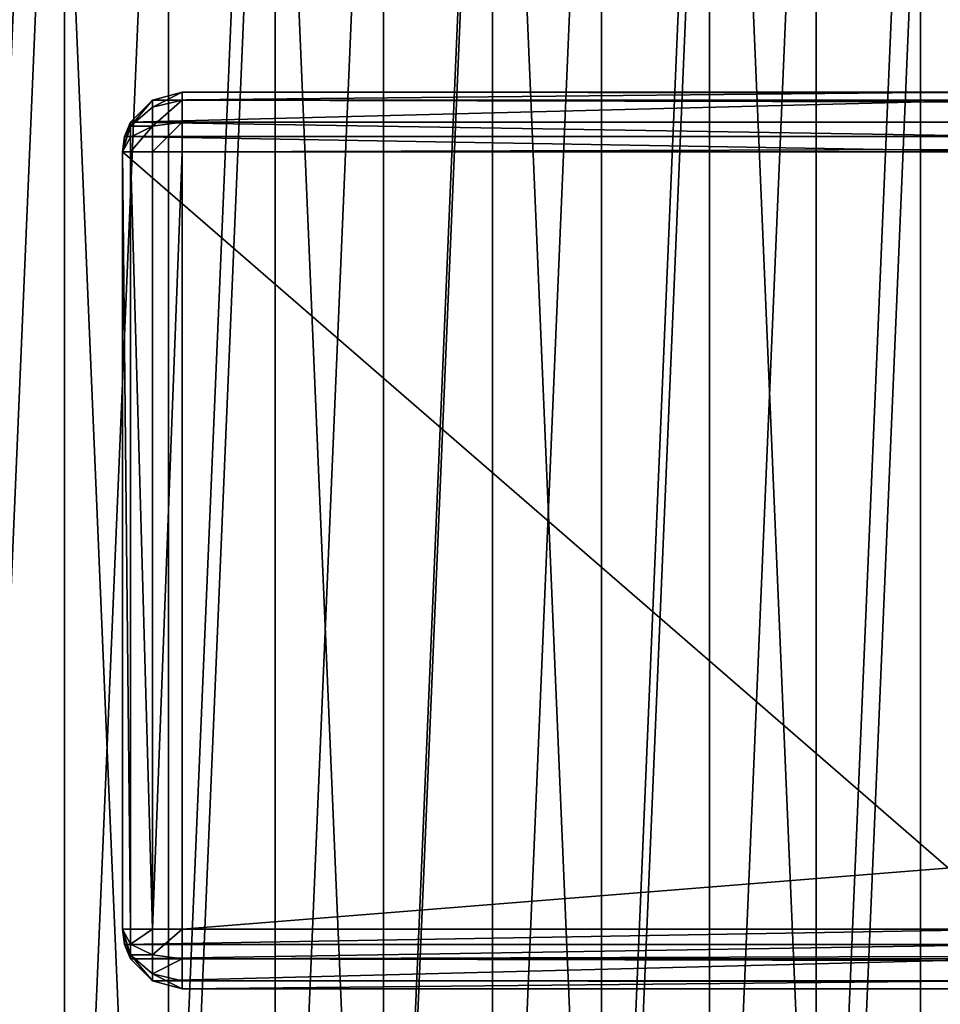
# Model space of a CAD drawing. Extents: x 2 to 356, y -61 to 98.
# Tile 11 of 86: x 95 to 110, y -8 to 9. Entities that reach past the tile are written whole.
import ezdxf

# ---------------------------------------------------------------- set-up
doc = ezdxf.new("R2010")
doc.units = 0
doc.header["$LTSCALE"] = 25.4
doc.layers.get('0').update_dxf_attribs({"color": 13, "linetype": 'CONTINUOUS'})

# ---------------------------------------------------------------- blocks, each defined once
blk = doc.blocks.new('HOTEL-4731-9304_STL')
at = {"color": 252}
mesh = blk.add_polyface(dxfattribs=at)
corners = [(1.773, -60.795, 89.383), (1.873, -60.695, 89.383), (1.773, 60.795, 89.383), (356.202, -60.795, 89.383), (356.102, -60.695, 89.383), (356.102, 60.695, 89.383), (1.873, 60.695, 89.383), (356.202, 60.795, 89.383)]
mesh.append_faces([[corners[k] for k in face] for face in [(0, 1, 2), (1, 3, 4), (4, 3, 5), (2, 6, 7), (6, 2, 1), (7, 5, 3)]], dxfattribs={"vtx0": -1, "vtx1": -1, "color": 252})
mesh.append_faces([[corners[k] for k in face] for face in [(1, 0, 3), (7, 6, 5)]], dxfattribs={"vtx0": -1, "vtx2": -1, "color": 252})
mesh = blk.add_polyface(dxfattribs=at)
corners = [(1.773, 60.795, 254.862), (1.873, 60.695, 254.862), (1.773, -60.795, 254.862), (356.202, 60.795, 254.862), (356.102, 60.695, 254.862), (356.102, -60.695, 254.862), (1.873, -60.695, 254.862), (356.202, -60.795, 254.862)]
mesh.append_faces([[corners[k] for k in face] for face in [(0, 1, 2), (1, 3, 4), (4, 3, 5), (2, 6, 7), (6, 2, 1), (7, 5, 3)]], dxfattribs={"vtx0": -1, "vtx1": -1, "color": 252})
mesh.append_faces([[corners[k] for k in face] for face in [(1, 0, 3), (7, 6, 5)]], dxfattribs={"vtx0": -1, "vtx2": -1, "color": 252})
mesh = blk.add_polyface(dxfattribs=at)
corners = [(2.144, 60.127, 83.531), (2.077, -59.877, 83.531), (2.077, 59.877, 83.531), (2.144, -60.127, 83.531), (2.224, 60.231, 83.531), (2.224, -60.231, 83.531), (2.31, 60.145, 83.531), (2.327, 60.31, 83.531), (355.665, 60.145, 83.531), (2.577, 60.377, 83.531), (355.398, 60.377, 83.531), (355.648, 60.31, 83.531), (355.751, 60.231, 83.531), (355.665, -60.145, 83.531), (2.31, -60.145, 83.531), (2.327, -60.31, 83.531), (2.577, -60.377, 83.531), (355.398, -60.377, 83.531), (355.648, -60.31, 83.531), (355.751, -60.231, 83.531), (355.831, 60.127, 83.531), (355.831, -60.127, 83.531), (355.898, 59.877, 83.531), (355.898, -59.877, 83.531)]
mesh.append_faces([[corners[k] for k in face] for face in [(0, 1, 2), (21, 22, 23)]], dxfattribs={"vtx0": -1, "color": 252})
mesh.append_faces([[corners[k] for k in face] for face in [(1, 0, 3), (3, 4, 5), (6, 7, 8), (8, 12, 13), (5, 14, 15), (14, 5, 6), (15, 13, 16), (16, 13, 17), (17, 13, 18), (18, 13, 19), (19, 20, 21)]], dxfattribs={"vtx0": -1, "vtx1": -1, "color": 252})
mesh.append_faces([[corners[k] for k in face] for face in [(5, 4, 6), (19, 13, 12)]], dxfattribs={"vtx0": -1, "vtx1": -1, "vtx2": -1, "color": 252})
mesh.append_faces([[corners[k] for k in face] for face in [(3, 0, 4), (6, 4, 7), (8, 7, 9), (8, 9, 10), (8, 10, 11), (8, 11, 12), (15, 14, 13), (19, 12, 20), (21, 20, 22)]], dxfattribs={"vtx0": -1, "vtx2": -1, "color": 252})
mesh = blk.add_polyface(dxfattribs=at)
corners = [(2.144, -60.127, 260.714), (2.077, 59.877, 260.714), (2.077, -59.877, 260.714), (2.144, 60.127, 260.714), (2.224, -60.231, 260.714), (2.224, 60.231, 260.714), (2.31, -60.145, 260.714), (2.327, -60.31, 260.714), (355.665, -60.145, 260.714), (2.577, -60.377, 260.714), (355.398, -60.377, 260.714), (355.648, -60.31, 260.714), (355.751, -60.231, 260.714), (355.665, 60.145, 260.714), (2.31, 60.145, 260.714), (2.327, 60.31, 260.714), (2.577, 60.377, 260.714), (355.398, 60.377, 260.714), (355.648, 60.31, 260.714), (355.751, 60.231, 260.714), (355.831, -60.127, 260.714), (355.831, 60.127, 260.714), (355.898, -59.877, 260.714), (355.898, 59.877, 260.714)]
mesh.append_faces([[corners[k] for k in face] for face in [(0, 1, 2), (21, 22, 23)]], dxfattribs={"vtx0": -1, "color": 252})
mesh.append_faces([[corners[k] for k in face] for face in [(1, 0, 3), (3, 4, 5), (6, 7, 8), (8, 12, 13), (5, 14, 15), (14, 5, 6), (15, 13, 16), (16, 13, 17), (17, 13, 18), (18, 13, 19), (19, 20, 21)]], dxfattribs={"vtx0": -1, "vtx1": -1, "color": 252})
mesh.append_faces([[corners[k] for k in face] for face in [(5, 4, 6), (19, 13, 12)]], dxfattribs={"vtx0": -1, "vtx1": -1, "vtx2": -1, "color": 252})
mesh.append_faces([[corners[k] for k in face] for face in [(3, 0, 4), (6, 4, 7), (8, 7, 9), (8, 9, 10), (8, 10, 11), (8, 11, 12), (15, 14, 13), (19, 12, 20), (21, 20, 22)]], dxfattribs={"vtx0": -1, "vtx2": -1, "color": 252})
at = {"color": 0}
mesh = blk.add_polyface(dxfattribs=at)
corners = [(76.407, -8.961, 114.832), (75.146, 3.031, 114.832), (75.146, -3.031, 114.832), (76.407, 8.961, 114.832), (78.873, -14.5, 114.832), (78.873, 14.5, 114.832), (82.436, -19.405, 114.832), (82.436, 19.405, 114.832), (84.342, -3.748, 114.832), (86.942, -23.461, 114.832), (84.027, 1.256, 114.832), (85.891, -8.516, 114.832), (88.577, -12.748, 114.832), (92.192, -26.493, 114.832), (92.232, -16.18, 114.832), (97.958, -28.366, 114.832), (96.625, -18.596, 114.832), (101.481, -19.842, 114.832), (103.987, -29, 114.832), (103.987, -20, 114.832), (110.017, -28.366, 114.832), (106.494, -19.842, 114.832), (111.35, -18.596, 114.832), (115.783, -26.493, 114.832), (115.743, -16.18, 114.832), (119.398, -12.748, 114.832), (121.033, -23.461, 114.832), (122.084, -8.516, 114.832), (125.539, -19.405, 114.832), (123.633, -3.748, 114.832), (123.948, 1.256, 114.832), (86.942, 23.461, 114.832), (84.966, 6.18, 114.832), (87.101, 10.717, 114.832), (92.192, 26.493, 114.832), (90.296, 14.579, 114.832), (94.352, 17.526, 114.832), (97.958, 28.366, 114.832), (99.014, 19.372, 114.832), (103.987, 29, 114.832), (103.987, 20, 114.832), (108.961, 19.372, 114.832), (110.017, 28.366, 114.832), (113.622, 17.526, 114.832), (115.783, 26.493, 114.832), (117.678, 14.579, 114.832), (121.033, 23.461, 114.832), (120.874, 10.717, 114.832), (123.008, 6.18, 114.832), (125.539, 19.405, 114.832), (129.102, -14.5, 114.832), (129.102, 14.5, 114.832), (131.568, -8.961, 114.832), (131.568, 8.961, 114.832), (132.828, -3.031, 114.832), (132.828, 3.031, 114.832)]
mesh.append_faces([[corners[k] for k in face] for face in [(0, 1, 2), (53, 54, 55)]], dxfattribs={"vtx0": -1, "color": 0})
mesh.append_faces([[corners[k] for k in face] for face in [(1, 0, 3), (3, 4, 5), (5, 6, 7), (8, 9, 11), (11, 9, 12), (12, 13, 14), (14, 15, 16), (16, 15, 17), (17, 18, 19), (19, 20, 21), (21, 20, 22), (22, 23, 24), (24, 23, 25), (25, 26, 27), (27, 28, 29), (29, 28, 30), (31, 33, 34), (34, 36, 37), (37, 38, 39), (39, 41, 42), (42, 43, 44), (44, 45, 46), (46, 48, 49), (49, 50, 51), (51, 52, 53)]], dxfattribs={"vtx0": -1, "vtx1": -1, "color": 0})
mesh.append_faces([[corners[k] for k in face] for face in [(7, 6, 8), (49, 30, 28)]], dxfattribs={"vtx0": -1, "vtx1": -1, "vtx2": -1, "color": 0})
mesh.append_faces([[corners[k] for k in face] for face in [(3, 0, 4), (5, 4, 6), (8, 6, 9), (7, 8, 10), (12, 9, 13), (14, 13, 15), (17, 15, 18), (19, 18, 20), (22, 20, 23), (25, 23, 26), (27, 26, 28), (10, 31, 7), (31, 10, 32), (31, 32, 33), (34, 33, 35), (34, 35, 36), (37, 36, 38), (39, 38, 40), (39, 40, 41), (42, 41, 43), (44, 43, 45), (46, 45, 47), (46, 47, 48), (49, 48, 30), (49, 28, 50), (51, 50, 52), (53, 52, 54)]], dxfattribs={"vtx0": -1, "vtx2": -1, "color": 0})
mesh = blk.add_polyface(dxfattribs=at)
corners = [(110.017, 28.366, 113.832), (105.06, 25.325, 113.832), (105.06, 28.98, 113.832), (108.961, 19.372, 113.832), (113.622, 17.526, 113.832), (115.783, 26.493, 113.832), (117.678, 14.579, 113.832), (121.033, 23.461, 113.832), (120.874, 10.717, 113.832), (123.008, 6.18, 113.832), (125.539, 19.405, 113.832), (123.948, 1.256, 113.832), (103.987, -20, 113.832), (102.915, -25.325, 113.832), (101.481, -19.842, 113.832), (105.06, -25.325, 113.832), (106.494, -19.842, 113.832), (105.06, -28.98, 113.832), (110.017, -28.366, 113.832), (111.35, -18.596, 113.832), (115.783, -26.493, 113.832), (115.743, -16.18, 113.832), (119.398, -12.748, 113.832), (121.033, -23.461, 113.832), (122.084, -8.516, 113.832), (125.539, -19.405, 113.832), (123.633, -3.748, 113.832), (129.102, 14.5, 113.832), (129.102, -14.5, 113.832), (131.568, 8.961, 113.832), (131.568, -8.961, 113.832), (132.828, 3.031, 113.832), (132.828, -3.031, 113.832), (76.407, 8.961, 113.832), (75.146, -3.031, 113.832), (75.146, 3.031, 113.832), (76.407, -8.961, 113.832), (78.873, 14.5, 113.832), (78.873, -14.5, 113.832), (82.436, 19.405, 113.832), (82.436, -19.405, 113.832), (84.027, 1.256, 113.832), (86.942, 23.461, 113.832), (84.966, 6.18, 113.832), (87.101, 10.717, 113.832), (92.192, 26.493, 113.832), (90.296, 14.579, 113.832), (94.352, 17.526, 113.832), (97.958, 28.366, 113.832), (99.014, 19.372, 113.832), (102.915, 28.98, 113.832), (102.915, 25.325, 113.832), (103.987, 20, 113.832), (84.342, -3.748, 113.832), (86.942, -23.461, 113.832), (85.891, -8.516, 113.832), (88.577, -12.748, 113.832), (92.192, -26.493, 113.832), (92.232, -16.18, 113.832), (97.958, -28.366, 113.832), (96.625, -18.596, 113.832), (102.915, -28.98, 113.832)]
mesh.append_faces([[corners[k] for k in face] for face in [(0, 1, 2), (30, 31, 32), (33, 34, 35)]], dxfattribs={"vtx0": -1, "color": 0})
mesh.append_faces([[corners[k] for k in face] for face in [(3, 0, 4), (4, 5, 6), (6, 7, 8), (8, 7, 9), (9, 10, 11), (12, 13, 14), (13, 12, 15), (15, 16, 17), (17, 16, 18), (18, 19, 20), (20, 22, 23), (23, 24, 25), (25, 27, 28), (28, 29, 30), (34, 33, 36), (36, 37, 38), (38, 39, 40), (41, 42, 43), (43, 42, 44), (44, 45, 46), (46, 45, 47), (47, 48, 49), (49, 51, 52), (52, 1, 3), (40, 53, 54), (53, 40, 41), (54, 56, 57), (57, 58, 59), (59, 14, 61), (61, 14, 13)]], dxfattribs={"vtx0": -1, "vtx1": -1, "color": 0})
mesh.append_faces([[corners[k] for k in face] for face in [(1, 0, 3), (25, 11, 10), (40, 39, 41)]], dxfattribs={"vtx0": -1, "vtx1": -1, "vtx2": -1, "color": 0})
mesh.append_faces([[corners[k] for k in face] for face in [(4, 0, 5), (6, 5, 7), (9, 7, 10), (15, 12, 16), (18, 16, 19), (20, 19, 21), (20, 21, 22), (23, 22, 24), (25, 24, 26), (25, 26, 11), (25, 10, 27), (28, 27, 29), (30, 29, 31), (36, 33, 37), (38, 37, 39), (41, 39, 42), (44, 42, 45), (47, 45, 48), (49, 48, 50), (49, 50, 51), (52, 51, 1), (54, 53, 55), (54, 55, 56), (57, 56, 58), (59, 58, 60), (59, 60, 14)]], dxfattribs={"vtx0": -1, "vtx2": -1, "color": 0})
at = {"color": 8}
mesh = blk.add_polyface(dxfattribs=at)
corners = [(80.36, -2.858, 112.601), (80.683, 4.74, 112.601), (80.198, 0.955, 112.601), (81.164, -6.589, 112.601), (81.8, 8.389, 112.601), (82.587, -10.13, 112.601), (83.518, 11.797, 112.601), (84.588, -13.379, 112.601), (85.787, 14.865, 112.601), (87.109, -16.244, 112.601), (88.543, 17.506, 112.601), (90.078, -18.641, 112.601), (91.704, 19.643, 112.601), (93.41, -20.503, 112.601), (95.182, 21.215, 112.601), (97.008, -21.774, 112.601), (98.875, 22.176, 112.601), (100.769, -22.419, 112.601), (102.678, 22.5, 112.601), (102.678, -22.5, 112.601), (104.586, -22.419, 112.601), (106.48, 22.176, 112.601), (108.347, -21.774, 112.601), (110.173, 21.215, 112.601), (111.945, -20.503, 112.601), (113.651, 19.643, 112.601), (115.277, -18.641, 112.601), (116.812, 17.506, 112.601), (118.246, -16.244, 112.601), (119.568, 14.865, 112.601), (120.767, -13.379, 112.601), (121.837, 11.797, 112.601), (122.768, -10.13, 112.601), (123.555, 8.389, 112.601), (124.191, -6.589, 112.601), (124.673, 4.74, 112.601), (124.995, -2.858, 112.601), (125.157, 0.955, 112.601)]
mesh.append_faces([[corners[k] for k in face] for face in [(0, 1, 2), (35, 36, 37)]], dxfattribs={"vtx0": -1, "color": 8})
mesh.append_faces([[corners[k] for k in face] for face in [(1, 3, 4), (4, 5, 6), (6, 7, 8), (8, 9, 10), (10, 11, 12), (12, 13, 14), (14, 15, 16), (16, 17, 18), (18, 20, 21), (21, 22, 23), (23, 24, 25), (25, 26, 27), (27, 28, 29), (29, 30, 31), (31, 32, 33), (33, 34, 35)]], dxfattribs={"vtx0": -1, "vtx1": -1, "color": 8})
mesh.append_faces([[corners[k] for k in face] for face in [(1, 0, 3), (4, 3, 5), (6, 5, 7), (8, 7, 9), (10, 9, 11), (12, 11, 13), (14, 13, 15), (16, 15, 17), (18, 17, 19), (18, 19, 20), (21, 20, 22), (23, 22, 24), (25, 24, 26), (27, 26, 28), (29, 28, 30), (31, 30, 32), (33, 32, 34), (35, 34, 36)]], dxfattribs={"vtx0": -1, "vtx2": -1, "color": 8})
mesh = blk.add_polyface(dxfattribs=at)
corners = [(81.352, 2.731, 82.601), (81.197, -0.912, 82.601), (81.197, 0.912, 82.601), (81.352, -2.731, 82.601), (81.66, 4.53, 82.601), (81.66, -4.53, 82.601), (82.12, 6.296, 82.601), (82.12, -6.296, 82.601), (82.728, 8.016, 82.601), (82.728, -8.016, 82.601), (83.48, 9.679, 82.601), (83.48, -9.679, 82.601), (84.37, 11.273, 82.601), (84.37, -11.273, 82.601), (85.392, 12.785, 82.601), (85.392, -12.785, 82.601), (86.538, 14.205, 82.601), (86.538, -14.205, 82.601), (87.801, 15.522, 82.601), (87.801, -15.522, 82.601), (89.171, 16.728, 82.601), (89.171, -16.728, 82.601), (90.638, 17.813, 82.601), (90.638, -17.813, 82.601), (92.192, 18.77, 82.601), (92.192, -18.77, 82.601), (93.822, 19.591, 82.601), (93.822, -19.591, 82.601), (95.515, 20.272, 82.601), (95.515, -20.272, 82.601), (97.26, 20.806, 82.601), (97.26, -20.806, 82.601), (99.044, 21.191, 82.601), (99.044, -21.191, 82.601), (100.854, 21.423, 82.601), (100.854, -21.423, 82.601), (102.678, 21.5, 82.601), (102.678, -21.5, 82.601), (104.501, 21.423, 82.601), (104.501, -21.423, 82.601), (106.311, 21.191, 82.601), (106.311, -21.191, 82.601), (108.095, 20.806, 82.601), (108.095, -20.806, 82.601), (109.84, 20.272, 82.601), (109.84, -20.272, 82.601), (111.533, 19.591, 82.601), (111.533, -19.591, 82.601), (113.163, 18.77, 82.601), (113.163, -18.77, 82.601), (114.717, 17.813, 82.601), (114.717, -17.813, 82.601), (116.184, 16.728, 82.601), (116.184, -16.728, 82.601), (117.554, 15.522, 82.601), (117.554, -15.522, 82.601), (118.817, 14.205, 82.601), (118.817, -14.205, 82.601), (119.963, 12.785, 82.601), (119.963, -12.785, 82.601), (120.985, 11.273, 82.601), (120.985, -11.273, 82.601), (121.875, 9.679, 82.601), (121.875, -9.679, 82.601), (122.627, 8.016, 82.601), (122.627, -8.016, 82.601), (123.235, 6.296, 82.601), (123.235, -6.296, 82.601), (123.695, 4.53, 82.601), (123.695, -4.53, 82.601), (124.003, 2.731, 82.601), (124.003, -2.731, 82.601), (124.158, 0.912, 82.601), (124.158, -0.912, 82.601)]
mesh.append_faces([[corners[k] for k in face] for face in [(0, 1, 2), (71, 72, 73)]], dxfattribs={"vtx0": -1, "color": 8})
mesh.append_faces([[corners[k] for k in face] for face in [(1, 0, 3), (3, 4, 5), (5, 6, 7), (7, 8, 9), (9, 10, 11), (11, 12, 13), (13, 14, 15), (15, 16, 17), (17, 18, 19), (19, 20, 21), (21, 22, 23), (23, 24, 25), (25, 26, 27), (27, 28, 29), (29, 30, 31), (31, 32, 33), (33, 34, 35), (35, 36, 37), (37, 38, 39), (39, 40, 41), (41, 42, 43), (43, 44, 45), (45, 46, 47), (47, 48, 49), (49, 50, 51), (51, 52, 53), (53, 54, 55), (55, 56, 57), (57, 58, 59), (59, 60, 61), (61, 62, 63), (63, 64, 65), (65, 66, 67), (67, 68, 69), (69, 70, 71)]], dxfattribs={"vtx0": -1, "vtx1": -1, "color": 8})
mesh.append_faces([[corners[k] for k in face] for face in [(3, 0, 4), (5, 4, 6), (7, 6, 8), (9, 8, 10), (11, 10, 12), (13, 12, 14), (15, 14, 16), (17, 16, 18), (19, 18, 20), (21, 20, 22), (23, 22, 24), (25, 24, 26), (27, 26, 28), (29, 28, 30), (31, 30, 32), (33, 32, 34), (35, 34, 36), (37, 36, 38), (39, 38, 40), (41, 40, 42), (43, 42, 44), (45, 44, 46), (47, 46, 48), (49, 48, 50), (51, 50, 52), (53, 52, 54), (55, 54, 56), (57, 56, 58), (59, 58, 60), (61, 60, 62), (63, 62, 64), (65, 64, 66), (67, 66, 68), (69, 68, 70), (71, 70, 72)]], dxfattribs={"vtx0": -1, "vtx2": -1, "color": 8})
mesh = blk.add_polyface(dxfattribs=at)
corners = [(96.987, 7.366, 82.001), (110.487, 7.5, 81.501), (97.487, 7.5, 81.501), (110.987, 7.366, 82.001)]
mesh.append_faces([[corners[k] for k in face] for face in [(0, 1, 2), (1, 0, 3)]], dxfattribs={"vtx0": -1, "color": 8})
mesh = blk.add_polyface(dxfattribs=at)
corners = [(96.987, 7.366, 82.001), (97.487, 7.5, 23.501), (96.987, 7.366, 23.501), (97.487, 7.5, 81.501)]
mesh.append_faces([[corners[k] for k in face] for face in [(0, 1, 2), (1, 0, 3)]], dxfattribs={"vtx0": -1, "color": 8})
mesh = blk.add_polyface(dxfattribs=at)
corners = [(96.987, 7.25, 23.068), (97.487, 7.5, 23.501), (97.487, 7.366, 23.001), (96.987, 7.366, 23.501)]
mesh.append_faces([[corners[k] for k in face] for face in [(0, 1, 2), (1, 0, 3)]], dxfattribs={"vtx0": -1, "color": 8})
mesh = blk.add_polyface(dxfattribs=at)
corners = [(97.487, 7.5, 23.501), (110.487, 7.5, 36.501), (260.487, 7.5, 23.501), (97.487, 7.5, 81.501), (110.487, 7.5, 81.501), (247.487, 7.5, 36.501), (260.487, 7.5, 81.501), (247.487, 7.5, 81.501)]
mesh.append_faces([[corners[k] for k in face] for face in [(1, 3, 4), (6, 5, 7)]], dxfattribs={"vtx0": -1, "color": 8})
mesh.append_faces([[corners[k] for k in face] for face in [(0, 1, 2), (2, 5, 6), (5, 2, 1)]], dxfattribs={"vtx0": -1, "vtx1": -1, "color": 8})
mesh.append_faces([[corners[k] for k in face] for face in [(1, 0, 3)]], dxfattribs={"vtx0": -1, "vtx2": -1, "color": 8})
mesh = blk.add_polyface(dxfattribs=at)
corners = [(97.487, 7.5, 23.501), (260.487, 7.366, 23.001), (97.487, 7.366, 23.001), (260.487, 7.5, 23.501)]
mesh.append_faces([[corners[k] for k in face] for face in [(0, 1, 2), (1, 0, 3)]], dxfattribs={"vtx0": -1, "color": 8})
mesh = blk.add_polyface(dxfattribs=at)
corners = [(96.621, 7, 82.367), (110.987, 7.366, 82.001), (96.987, 7.366, 82.001), (111.353, 7, 82.367)]
mesh.append_faces([[corners[k] for k in face] for face in [(0, 1, 2), (1, 0, 3)]], dxfattribs={"vtx0": -1, "color": 8})
mesh = blk.add_polyface(dxfattribs=at)
corners = [(96.621, 7, 82.367), (96.987, 7.366, 23.501), (96.621, 7, 23.501), (96.987, 7.366, 82.001)]
mesh.append_faces([[corners[k] for k in face] for face in [(0, 1, 2), (1, 0, 3)]], dxfattribs={"vtx0": -1, "color": 8})
mesh = blk.add_polyface(dxfattribs=at)
corners = [(96.621, 6.933, 23.251), (96.987, 7.366, 23.501), (96.987, 7.25, 23.068), (96.621, 7, 23.501)]
mesh.append_faces([[corners[k] for k in face] for face in [(0, 1, 2), (1, 0, 3)]], dxfattribs={"vtx0": -1, "color": 8})
mesh = blk.add_polyface(dxfattribs=at)
corners = [(96.621, 6.933, 23.251), (96.987, 6.933, 22.751), (96.621, 6.75, 23.068), (96.987, 7.25, 23.068)]
mesh.append_faces([[corners[k] for k in face] for face in [(0, 1, 2), (1, 0, 3)]], dxfattribs={"vtx0": -1, "color": 8})
mesh = blk.add_polyface(dxfattribs=at)
corners = [(97.487, 7.366, 23.001), (96.987, 6.933, 22.751), (96.987, 7.25, 23.068), (97.487, 7, 22.635)]
mesh.append_faces([[corners[k] for k in face] for face in [(0, 1, 2), (1, 0, 3)]], dxfattribs={"vtx0": -1, "color": 8})
mesh = blk.add_polyface(dxfattribs=at)
corners = [(97.487, 7.366, 23.001), (260.487, 7, 22.635), (97.487, 7, 22.635), (260.487, 7.366, 23.001)]
mesh.append_faces([[corners[k] for k in face] for face in [(0, 1, 2), (1, 0, 3)]], dxfattribs={"vtx0": -1, "color": 8})
mesh = blk.add_polyface(dxfattribs=at)
corners = [(96.621, 7, 23.501), (96.487, 6.5, 23.501), (96.521, 6.759, 82.467)]
mesh.append_faces([[corners[k] for k in face] for face in [(0, 1, 2)]], dxfattribs={"color": 8})
mesh = blk.add_polyface(dxfattribs=at)
corners = [(96.621, 7, 23.501), (96.621, 6.933, 23.251), (96.487, 6.5, 23.501)]
mesh.append_faces([[corners[k] for k in face] for face in [(0, 1, 2)]], dxfattribs={"color": 8})
mesh = blk.add_polyface(dxfattribs=at)
corners = [(96.621, 6.933, 23.251), (96.621, 6.75, 23.068), (96.487, 6.5, 23.501)]
mesh.append_faces([[corners[k] for k in face] for face in [(0, 1, 2)]], dxfattribs={"color": 8})
mesh = blk.add_polyface(dxfattribs=at)
corners = [(111.453, 6.759, 82.467), (96.621, 7, 82.367), (96.521, 6.759, 82.467), (111.353, 7, 82.367)]
mesh.append_faces([[corners[k] for k in face] for face in [(0, 1, 2), (1, 0, 3)]], dxfattribs={"vtx0": -1, "color": 8})
mesh = blk.add_polyface(dxfattribs=at)
corners = [(96.621, 7, 23.501), (96.521, 6.759, 82.467), (96.621, 7, 82.367)]
mesh.append_faces([[corners[k] for k in face] for face in [(0, 1, 2)]], dxfattribs={"color": 8})
mesh = blk.add_polyface(dxfattribs=at)
corners = [(96.987, 6.933, 22.751), (96.621, 6.5, 23.001), (96.621, 6.75, 23.068), (96.987, 6.5, 22.635)]
mesh.append_faces([[corners[k] for k in face] for face in [(0, 1, 2), (1, 0, 3)]], dxfattribs={"vtx0": -1, "color": 8})
mesh = blk.add_polyface(dxfattribs=at)
corners = [(97.487, 7, 22.635), (96.987, 6.5, 22.635), (96.987, 6.933, 22.751), (97.487, 6.5, 22.501)]
mesh.append_faces([[corners[k] for k in face] for face in [(0, 1, 2), (1, 0, 3)]], dxfattribs={"vtx0": -1, "color": 8})
mesh = blk.add_polyface(dxfattribs=at)
corners = [(260.487, 7, 22.635), (97.487, 6.5, 22.501), (97.487, 7, 22.635), (260.487, 6.5, 22.501)]
mesh.append_faces([[corners[k] for k in face] for face in [(0, 1, 2), (1, 0, 3)]], dxfattribs={"vtx0": -1, "color": 8})
mesh = blk.add_polyface(dxfattribs=at)
corners = [(111.487, 6.5, 82.501), (96.521, 6.759, 82.467), (96.487, 6.5, 82.501), (111.453, 6.759, 82.467)]
mesh.append_faces([[corners[k] for k in face] for face in [(0, 1, 2), (1, 0, 3)]], dxfattribs={"vtx0": -1, "color": 8})
mesh = blk.add_polyface(dxfattribs=at)
corners = [(96.521, 6.759, 82.467), (96.487, 6.5, 23.501), (96.487, 6.5, 82.501)]
mesh.append_faces([[corners[k] for k in face] for face in [(0, 1, 2)]], dxfattribs={"color": 8})
mesh = blk.add_polyface(dxfattribs=at)
corners = [(96.621, 6.75, 23.068), (96.621, 6.5, 23.001), (96.487, 6.5, 23.501)]
mesh.append_faces([[corners[k] for k in face] for face in [(0, 1, 2)]], dxfattribs={"color": 8})
mesh = blk.add_polyface(dxfattribs=at)
corners = [(111.487, -6.5, 82.501), (96.487, 6.5, 82.501), (96.487, -6.5, 82.501), (111.487, 6.5, 82.501)]
mesh.append_faces([[corners[k] for k in face] for face in [(0, 1, 2), (1, 0, 3)]], dxfattribs={"vtx0": -1, "color": 8})
mesh = blk.add_polyface(dxfattribs=at)
corners = [(96.487, 6.5, 82.501), (96.487, -6.5, 23.501), (96.487, -6.5, 82.501), (96.487, 6.5, 23.501)]
mesh.append_faces([[corners[k] for k in face] for face in [(0, 1, 2), (1, 0, 3)]], dxfattribs={"vtx0": -1, "color": 8})
mesh = blk.add_polyface(dxfattribs=at)
corners = [(96.487, 6.5, 23.501), (96.621, -6.5, 23.001), (96.487, -6.5, 23.501), (96.621, 6.5, 23.001)]
mesh.append_faces([[corners[k] for k in face] for face in [(0, 1, 2), (1, 0, 3)]], dxfattribs={"vtx0": -1, "color": 8})
mesh = blk.add_polyface(dxfattribs=at)
corners = [(96.621, 6.5, 23.001), (96.987, -6.5, 22.635), (96.621, -6.5, 23.001), (96.987, 6.5, 22.635)]
mesh.append_faces([[corners[k] for k in face] for face in [(0, 1, 2), (1, 0, 3)]], dxfattribs={"vtx0": -1, "color": 8})
mesh = blk.add_polyface(dxfattribs=at)
corners = [(97.487, 6.5, 22.501), (96.987, -6.5, 22.635), (96.987, 6.5, 22.635), (97.487, -6.5, 22.501)]
mesh.append_faces([[corners[k] for k in face] for face in [(0, 1, 2), (1, 0, 3)]], dxfattribs={"vtx0": -1, "color": 8})
mesh = blk.add_polyface(dxfattribs=at)
corners = [(260.487, 6.5, 22.501), (97.487, -6.5, 22.501), (97.487, 6.5, 22.501), (260.487, -6.5, 22.501)]
mesh.append_faces([[corners[k] for k in face] for face in [(0, 1, 2), (1, 0, 3)]], dxfattribs={"vtx0": -1, "color": 8})
mesh = blk.add_polyface(dxfattribs=at)
corners = [(96.521, -6.759, 82.467), (111.487, -6.5, 82.501), (96.487, -6.5, 82.501), (111.453, -6.759, 82.467)]
mesh.append_faces([[corners[k] for k in face] for face in [(0, 1, 2), (1, 0, 3)]], dxfattribs={"vtx0": -1, "color": 8})
mesh = blk.add_polyface(dxfattribs=at)
corners = [(96.487, -6.5, 23.501), (96.521, -6.759, 82.467), (96.487, -6.5, 82.501)]
mesh.append_faces([[corners[k] for k in face] for face in [(0, 1, 2)]], dxfattribs={"color": 8})
mesh = blk.add_polyface(dxfattribs=at)
corners = [(96.487, -6.5, 23.501), (96.621, -7, 23.501), (96.521, -6.759, 82.467)]
mesh.append_faces([[corners[k] for k in face] for face in [(0, 1, 2)]], dxfattribs={"color": 8})
mesh = blk.add_polyface(dxfattribs=at)
corners = [(96.621, -6.5, 23.001), (96.621, -6.75, 23.068), (96.487, -6.5, 23.501)]
mesh.append_faces([[corners[k] for k in face] for face in [(0, 1, 2)]], dxfattribs={"color": 8})
mesh = blk.add_polyface(dxfattribs=at)
corners = [(96.487, -6.5, 23.501), (96.621, -6.75, 23.068), (96.621, -6.933, 23.251)]
mesh.append_faces([[corners[k] for k in face] for face in [(0, 1, 2)]], dxfattribs={"color": 8})
mesh = blk.add_polyface(dxfattribs=at)
corners = [(96.487, -6.5, 23.501), (96.621, -6.933, 23.251), (96.621, -7, 23.501)]
mesh.append_faces([[corners[k] for k in face] for face in [(0, 1, 2)]], dxfattribs={"color": 8})
mesh = blk.add_polyface(dxfattribs=at)
corners = [(96.987, -6.5, 22.635), (96.621, -6.75, 23.068), (96.621, -6.5, 23.001), (96.987, -6.933, 22.751)]
mesh.append_faces([[corners[k] for k in face] for face in [(0, 1, 2), (1, 0, 3)]], dxfattribs={"vtx0": -1, "color": 8})
mesh = blk.add_polyface(dxfattribs=at)
corners = [(97.487, -6.5, 22.501), (96.987, -6.933, 22.751), (96.987, -6.5, 22.635), (97.487, -7, 22.635)]
mesh.append_faces([[corners[k] for k in face] for face in [(0, 1, 2), (1, 0, 3)]], dxfattribs={"vtx0": -1, "color": 8})
mesh = blk.add_polyface(dxfattribs=at)
corners = [(260.487, -6.5, 22.501), (97.487, -7, 22.635), (97.487, -6.5, 22.501), (260.487, -7, 22.635)]
mesh.append_faces([[corners[k] for k in face] for face in [(0, 1, 2), (1, 0, 3)]], dxfattribs={"vtx0": -1, "color": 8})
mesh = blk.add_polyface(dxfattribs=at)
corners = [(96.621, -6.933, 23.251), (96.987, -6.933, 22.751), (96.987, -7.25, 23.068), (96.621, -6.75, 23.068)]
mesh.append_faces([[corners[k] for k in face] for face in [(0, 1, 2), (1, 0, 3)]], dxfattribs={"vtx0": -1, "color": 8})
mesh = blk.add_polyface(dxfattribs=at)
corners = [(96.621, -7, 82.367), (111.453, -6.759, 82.467), (96.521, -6.759, 82.467), (111.353, -7, 82.367)]
mesh.append_faces([[corners[k] for k in face] for face in [(0, 1, 2), (1, 0, 3)]], dxfattribs={"vtx0": -1, "color": 8})
mesh = blk.add_polyface(dxfattribs=at)
corners = [(96.521, -6.759, 82.467), (96.621, -7, 23.501), (96.621, -7, 82.367)]
mesh.append_faces([[corners[k] for k in face] for face in [(0, 1, 2)]], dxfattribs={"color": 8})
mesh = blk.add_polyface(dxfattribs=at)
corners = [(96.987, -7.366, 23.501), (96.621, -6.933, 23.251), (96.987, -7.25, 23.068), (96.621, -7, 23.501)]
mesh.append_faces([[corners[k] for k in face] for face in [(0, 1, 2), (1, 0, 3)]], dxfattribs={"vtx0": -1, "color": 8})
mesh = blk.add_polyface(dxfattribs=at)
corners = [(111.353, -7, 82.367), (96.987, -7.366, 82.001), (110.987, -7.366, 82.001), (96.621, -7, 82.367)]
mesh.append_faces([[corners[k] for k in face] for face in [(0, 1, 2), (1, 0, 3)]], dxfattribs={"vtx0": -1, "color": 8})
mesh = blk.add_polyface(dxfattribs=at)
corners = [(96.987, -7.366, 82.001), (96.621, -7, 23.501), (96.987, -7.366, 23.501), (96.621, -7, 82.367)]
mesh.append_faces([[corners[k] for k in face] for face in [(0, 1, 2), (1, 0, 3)]], dxfattribs={"vtx0": -1, "color": 8})
mesh = blk.add_polyface(dxfattribs=at)
corners = [(97.487, -7, 22.635), (96.987, -7.25, 23.068), (96.987, -6.933, 22.751), (97.487, -7.366, 23.001)]
mesh.append_faces([[corners[k] for k in face] for face in [(0, 1, 2), (1, 0, 3)]], dxfattribs={"vtx0": -1, "color": 8})
mesh = blk.add_polyface(dxfattribs=at)
corners = [(260.487, -7.366, 23.001), (97.487, -7, 22.635), (260.487, -7, 22.635), (97.487, -7.366, 23.001)]
mesh.append_faces([[corners[k] for k in face] for face in [(0, 1, 2), (1, 0, 3)]], dxfattribs={"vtx0": -1, "color": 8})
mesh = blk.add_polyface(dxfattribs=at)
corners = [(97.487, -7.5, 23.501), (96.987, -7.25, 23.068), (97.487, -7.366, 23.001), (96.987, -7.366, 23.501)]
mesh.append_faces([[corners[k] for k in face] for face in [(0, 1, 2), (1, 0, 3)]], dxfattribs={"vtx0": -1, "color": 8})
mesh = blk.add_polyface(dxfattribs=at)
corners = [(110.987, -7.366, 82.001), (97.487, -7.5, 81.501), (110.487, -7.5, 81.501), (96.987, -7.366, 82.001)]
mesh.append_faces([[corners[k] for k in face] for face in [(0, 1, 2), (1, 0, 3)]], dxfattribs={"vtx0": -1, "color": 8})
mesh = blk.add_polyface(dxfattribs=at)
corners = [(97.487, -7.5, 81.501), (96.987, -7.366, 23.501), (97.487, -7.5, 23.501), (96.987, -7.366, 82.001)]
mesh.append_faces([[corners[k] for k in face] for face in [(0, 1, 2), (1, 0, 3)]], dxfattribs={"vtx0": -1, "color": 8})
mesh = blk.add_polyface(dxfattribs=at)
corners = [(260.487, -7.5, 23.501), (97.487, -7.366, 23.001), (260.487, -7.366, 23.001), (97.487, -7.5, 23.501)]
mesh.append_faces([[corners[k] for k in face] for face in [(0, 1, 2), (1, 0, 3)]], dxfattribs={"vtx0": -1, "color": 8})
mesh = blk.add_polyface(dxfattribs=at)
corners = [(260.487, -7.5, 23.501), (247.487, -7.5, 36.501), (97.487, -7.5, 23.501), (260.487, -7.5, 81.501), (247.487, -7.5, 81.501), (110.487, -7.5, 36.501), (97.487, -7.5, 81.501), (110.487, -7.5, 81.501)]
mesh.append_faces([[corners[k] for k in face] for face in [(1, 3, 4), (6, 5, 7)]], dxfattribs={"vtx0": -1, "color": 8})
mesh.append_faces([[corners[k] for k in face] for face in [(0, 1, 2), (2, 5, 6), (5, 2, 1)]], dxfattribs={"vtx0": -1, "vtx1": -1, "color": 8})
mesh.append_faces([[corners[k] for k in face] for face in [(1, 0, 3)]], dxfattribs={"vtx0": -1, "vtx2": -1, "color": 8})

msp = doc.modelspace()

# ---------------------------------------------------------------- block references
at = {"color": 0}
msp.add_blockref('HOTEL-4731-9304_STL', (0, 0), dxfattribs=at)

doc.saveas('drawing.dxf')
